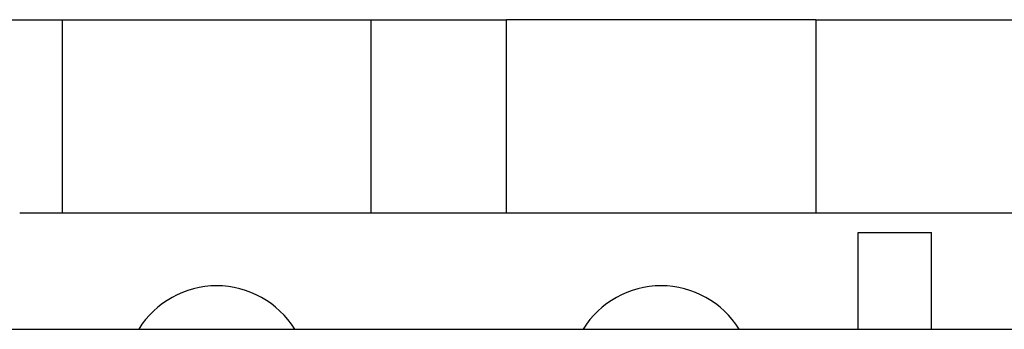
# Model space of a CAD drawing. Header units: inches. Extents: x 0 to 29700, y -16 to 21000.
# Tile 63 of 213: x 8838 to 9348, y 10115 to 10275. Entities that reach past the tile are written whole.
import ezdxf

# ---------------------------------------------------------------- set-up
doc = ezdxf.new("R2010")
doc.units = ezdxf.units.IN
doc.layers.add('1', color=7, linetype='Continuous', true_color=0xffffff)

msp = doc.modelspace()

# ---------------------------------------------------------------- linework, layer by layer
at = {"layer": '1', "color": 2, "linetype": 'Continuous', "lineweight": 25}
for p, q in [((7905.476, 10275.182), (8860.127, 10275.182)), ((8860.127, 10275.182), (9020.127, 10275.182)), ((8860.127, 10275.182), (8860.127, 10175.178)), ((9020.127, 10275.182), (9090.127, 10275.182)), ((9020.127, 10175.178), (9020.127, 10275.182)), ((9250.127, 10275.182), (9090.127, 10275.182)), ((9090.127, 10175.178), (9090.127, 10275.182)), ((9250.127, 10275.182), (9250.127, 10175.178)), ((9250.127, 10275.182), (9440.584, 10275.182)), ((9586.104, 10175.182), (8838.16, 10175.182)), ((9272.127, 10115.182), (9272.127, 10165.182)), ((9272.127, 10165.182), (9310.127, 10165.182)), ((9310.127, 10115.182), (9310.127, 10165.182)), ((8784.127, 10115.182), (11064.127, 10115.182))]:
    msp.add_line(p, q, dxfattribs=at)
for centre in [(8940.127, 10090.182), (9170.127, 10090.182)]:
    msp.add_arc(centre, 47.5, 31.75875, 148.24125, dxfattribs=at)

doc.saveas('drawing.dxf')
